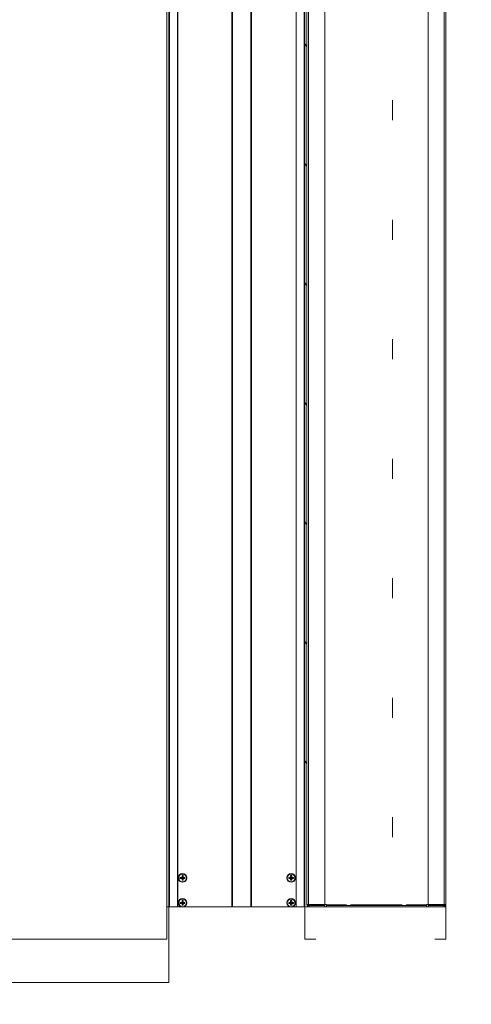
# Model space of a CAD drawing. Header units: millimetres. Extents: x -3034 to 546681, y -100001 to 133386.
# Tile 24 of 124: x 59753 to 60169, y -375 to 532. Entities that reach past the tile are written whole.
import ezdxf

# ---------------------------------------------------------------- set-up
doc = ezdxf.new("R2010")
doc.units = ezdxf.units.MM
doc.linetypes.add('ACAD_ISO03W100', pattern=[150, 60, -90])
for name, color, linetype in [('___INST__AR_podstawy', 3, 'Continuous'), ('ELEK CIENKIE', 80, 'Continuous'), ('ELEK ODGROMÓWKA', 214, 'Continuous')]:
    doc.layers.add(name, color=color, linetype=linetype)

# ---------------------------------------------------------------- blocks, each defined once
blk = doc.blocks.new('iglice')
at = {"layer": 'ELEK CIENKIE', "color": 232, "linetype": 'ACAD_ISO03W100', "ltscale": 3}
blk.add_circle((-52800.32, 20728.75), 7540, dxfattribs=at)
blk = doc.blocks.new('wentDACH')
at = {"color": 8, "lineweight": 9}
for p, q in [((-126145.95, 44173.48), (-126145.95, 43085.48)), ((-126143.95, 44173.48), (-126143.95, 43085.48)), ((-126018.95, 44173.48), (-126018.95, 43085.48)), ((-125888.95, 44173.48), (-125888.95, 43085.48)), ((-126016.9, 43912.94), (-126016.9, 43917.89)), ((-126016.9, 43802.75), (-126016.9, 43807.71)), ((-126016.9, 43692.57), (-126016.9, 43697.53)), ((-126016.9, 43582.39), (-126016.9, 43587.35)), ((-126016.9, 43472.21), (-126016.9, 43477.16)), ((-126016.9, 43362.02), (-126016.9, 43366.98)), ((-126016.9, 43251.84), (-126016.9, 43256.8)), ((-125888.95, 43129.81), (-125888.95, 43144.14)), ((-126143.95, 43115.48), (-126145.95, 43115.48)), ((-127999.95, 43085.48), (-126145.95, 43085.48)), ((-126143.95, 43085.48), (-126143.95, 43045.48)), ((-126018.95, 43085.48), (-126008.78, 43085.48)), ((-125888.95, 43085.48), (-125899.12, 43085.48)), ((-128001.95, 43045.48), (-126143.95, 43045.48))]:
    blk.add_line(p, q, dxfattribs=at)
at = {"color": 8, "linetype": 'Continuous', "lineweight": 9}
for p, q in [((-126143.95, 43115.48), (-126143.95, 44143.48)), ((-126143.45, 44143.48), (-126143.45, 43115.48)), ((-126136.2, 44143.48), (-126136.2, 43115.48)), ((-126135.95, 44143.48), (-126135.95, 43115.48)), ((-126085.95, 44143.48), (-126085.95, 43115.5)), ((-126085.45, 44143.48), (-126085.45, 43115.48)), ((-126068.45, 44143.48), (-126068.45, 43115.48)), ((-126067.95, 44143.48), (-126067.95, 43115.48)), ((-126026.95, 44143.48), (-126026.95, 43115.48)), ((-126026.7, 44143.48), (-126026.7, 43115.56)), ((-126019.45, 44143.48), (-126019.45, 43115.48)), ((-126018.95, 44143.48), (-126018.95, 43115.48)), ((-126018.95, 43115.48), (-126018.95, 44143.48)), ((-126016.9, 44141.83), (-126016.9, 43117.13)), ((-126015.37, 44141.38), (-126015.37, 43117.58)), ((-126000.53, 44141.38), (-126000.53, 43117.58)), ((-125905.33, 44141.38), (-125905.33, 43117.58)), ((-125890.49, 44141.38), (-125890.49, 43117.58)), ((-125888.95, 44143.48), (-125888.95, 43115.48)), ((-126016.9, 43908.48), (-126017.32, 43908.91)), ((-126016.9, 43908.48), (-126017.32, 43908.91)), ((-125938.08, 43840.62), (-125938.08, 43859.07)), ((-126016.9, 43798.3), (-126017.32, 43798.72)), ((-126016.9, 43798.3), (-126017.32, 43798.72)), ((-125938.08, 43730.44), (-125938.08, 43748.88)), ((-126016.9, 43688.12), (-126017.32, 43688.54)), ((-126016.9, 43688.12), (-126017.32, 43688.54)), ((-125938.08, 43620.25), (-125938.08, 43638.7)), ((-126016.9, 43577.94), (-126017.32, 43578.36)), ((-126016.9, 43577.94), (-126017.32, 43578.36)), ((-125938.08, 43510.07), (-125938.08, 43528.52)), ((-126016.9, 43467.76), (-126017.32, 43468.18)), ((-126016.9, 43467.76), (-126017.32, 43468.18)), ((-125938.08, 43399.89), (-125938.08, 43418.34)), ((-126016.9, 43357.57), (-126017.32, 43357.99)), ((-126016.9, 43357.57), (-126017.32, 43357.99)), ((-125938.08, 43289.71), (-125938.08, 43308.16)), ((-126016.9, 43247.39), (-126017.32, 43247.81)), ((-126016.9, 43247.39), (-126017.32, 43247.81)), ((-125938.08, 43179.53), (-125938.08, 43197.97)), ((-126133.6, 43142.35), (-126133.59, 43142.48)), ((-126133.6, 43142.23), (-126133.6, 43142.35)), ((-126133.6, 43142.1), (-126133.6, 43142.23)), ((-126133.6, 43141.98), (-126133.6, 43142.1)), ((-126133.6, 43141.85), (-126133.6, 43141.98)), ((-126133.6, 43141.73), (-126133.6, 43141.85)), ((-126133.6, 43141.6), (-126133.6, 43141.73)), ((-126133.59, 43141.48), (-126133.6, 43141.6)), ((-126133.59, 43142.48), (-126129.31, 43142.48)), ((-126133.59, 43141.48), (-126129.31, 43141.48)), ((-126132.45, 43142.48), (-126132.45, 43141.48)), ((-126131.95, 43139.84), (-126131.95, 43144.12)), ((-126131.78, 43144.12), (-126131.95, 43144.12)), ((-126131.95, 43142.98), (-126130.95, 43142.98)), ((-126130.95, 43142.48), (-126131.95, 43141.48)), ((-126131.95, 43142.48), (-126130.95, 43141.48)), ((-126131.95, 43141.98), (-126130.95, 43141.98)), ((-126131.95, 43140.98), (-126130.95, 43140.98)), ((-126131.62, 43144.13), (-126131.78, 43144.12)), ((-126131.45, 43144.13), (-126131.62, 43144.13)), ((-126131.28, 43144.13), (-126131.45, 43144.13)), ((-126131.45, 43142.48), (-126131.45, 43141.48)), ((-126131.12, 43144.12), (-126131.28, 43144.13)), ((-126130.95, 43144.12), (-126131.12, 43144.12)), ((-126130.95, 43139.84), (-126130.95, 43144.12)), ((-126130.45, 43142.48), (-126130.45, 43141.48)), ((-126129.31, 43142.48), (-126129.31, 43142.35)), ((-126129.31, 43142.35), (-126129.3, 43142.23)), ((-126129.3, 43141.73), (-126129.31, 43141.6)), ((-126129.31, 43141.6), (-126129.31, 43141.48)), ((-126129.3, 43142.23), (-126129.3, 43142.1)), ((-126129.3, 43142.1), (-126129.3, 43141.98)), ((-126129.3, 43141.98), (-126129.3, 43141.85)), ((-126129.3, 43141.85), (-126129.3, 43141.73)), ((-126033.6, 43142.35), (-126033.59, 43142.48)), ((-126033.6, 43142.23), (-126033.6, 43142.35)), ((-126033.6, 43142.1), (-126033.6, 43142.23)), ((-126033.6, 43141.98), (-126033.6, 43142.1)), ((-126033.6, 43141.85), (-126033.6, 43141.98)), ((-126033.6, 43141.73), (-126033.6, 43141.85)), ((-126033.6, 43141.6), (-126033.6, 43141.73)), ((-126033.59, 43141.48), (-126033.6, 43141.6)), ((-126033.59, 43142.48), (-126029.31, 43142.48)), ((-126033.59, 43141.48), (-126029.31, 43141.48)), ((-126032.45, 43142.48), (-126032.45, 43141.48)), ((-126031.95, 43139.84), (-126031.95, 43144.12)), ((-126031.78, 43144.12), (-126031.95, 43144.12)), ((-126031.95, 43142.98), (-126030.95, 43142.98)), ((-126031.95, 43142.48), (-126030.95, 43141.48)), ((-126030.95, 43142.48), (-126031.95, 43141.48)), ((-126031.95, 43141.98), (-126030.95, 43141.98)), ((-126031.95, 43140.98), (-126030.95, 43140.98)), ((-126031.62, 43144.13), (-126031.78, 43144.12)), ((-126031.45, 43144.13), (-126031.62, 43144.13)), ((-126031.28, 43144.13), (-126031.45, 43144.13)), ((-126031.45, 43142.48), (-126031.45, 43141.48)), ((-126031.12, 43144.12), (-126031.28, 43144.13)), ((-126030.95, 43144.12), (-126031.12, 43144.12)), ((-126030.95, 43139.84), (-126030.95, 43144.12)), ((-126030.45, 43142.48), (-126030.45, 43141.48)), ((-126029.31, 43142.48), (-126029.31, 43142.35)), ((-126029.31, 43142.35), (-126029.3, 43142.23)), ((-126029.3, 43141.73), (-126029.31, 43141.6)), ((-126029.31, 43141.6), (-126029.31, 43141.48)), ((-126029.3, 43142.23), (-126029.3, 43142.1)), ((-126029.3, 43142.1), (-126029.3, 43141.98)), ((-126029.3, 43141.98), (-126029.3, 43141.85)), ((-126029.3, 43141.85), (-126029.3, 43141.73)), ((-126131.95, 43139.84), (-126131.78, 43139.83)), ((-126131.78, 43139.83), (-126131.62, 43139.83)), ((-126131.62, 43139.83), (-126131.45, 43139.83)), ((-126131.45, 43139.83), (-126131.28, 43139.83)), ((-126131.28, 43139.83), (-126131.12, 43139.83)), ((-126131.12, 43139.83), (-126130.95, 43139.84)), ((-126031.95, 43139.84), (-126031.78, 43139.83)), ((-126031.78, 43139.83), (-126031.62, 43139.83)), ((-126031.62, 43139.83), (-126031.45, 43139.83)), ((-126031.45, 43139.83), (-126031.28, 43139.83)), ((-126031.28, 43139.83), (-126031.12, 43139.83)), ((-126031.12, 43139.83), (-126030.95, 43139.84)), ((-126133.38, 43115.48), (-126143.95, 43115.48)), ((-126133.6, 43119.35), (-126133.59, 43119.48)), ((-126133.6, 43119.23), (-126133.6, 43119.35)), ((-126133.6, 43119.1), (-126133.6, 43119.23)), ((-126133.6, 43118.98), (-126133.6, 43119.1)), ((-126133.6, 43118.85), (-126133.6, 43118.98)), ((-126133.6, 43118.73), (-126133.6, 43118.85)), ((-126133.6, 43118.6), (-126133.6, 43118.73)), ((-126133.59, 43118.48), (-126133.6, 43118.6)), ((-126133.59, 43119.48), (-126129.31, 43119.48)), ((-126133.59, 43118.48), (-126129.31, 43118.48)), ((-126132.45, 43119.48), (-126132.45, 43118.48)), ((-126131.95, 43116.84), (-126131.95, 43121.12)), ((-126131.78, 43121.12), (-126131.95, 43121.12)), ((-126131.95, 43119.98), (-126130.95, 43119.98)), ((-126130.95, 43119.48), (-126131.95, 43118.48)), ((-126131.95, 43119.48), (-126130.95, 43118.48)), ((-126131.95, 43118.98), (-126130.95, 43118.98)), ((-126131.95, 43117.98), (-126130.95, 43117.98)), ((-126131.95, 43116.84), (-126131.78, 43116.83)), ((-126131.62, 43121.13), (-126131.78, 43121.12)), ((-126131.78, 43116.83), (-126131.62, 43116.83)), ((-126131.45, 43121.13), (-126131.62, 43121.13)), ((-126131.62, 43116.83), (-126131.45, 43116.83)), ((-126131.28, 43121.13), (-126131.45, 43121.13)), ((-126131.45, 43119.48), (-126131.45, 43118.48)), ((-126131.45, 43116.83), (-126131.28, 43116.83)), ((-126131.12, 43121.12), (-126131.28, 43121.13)), ((-126131.28, 43116.83), (-126131.12, 43116.83)), ((-126130.95, 43121.12), (-126131.12, 43121.12)), ((-126131.12, 43116.83), (-126130.95, 43116.84)), ((-126130.95, 43116.84), (-126130.95, 43121.12)), ((-126130.45, 43119.48), (-126130.45, 43118.48)), ((-126033.38, 43115.48), (-126129.52, 43115.48)), ((-126129.31, 43119.48), (-126129.31, 43119.35)), ((-126129.31, 43119.35), (-126129.3, 43119.23)), ((-126129.3, 43118.73), (-126129.31, 43118.6)), ((-126129.31, 43118.6), (-126129.31, 43118.48)), ((-126129.3, 43119.23), (-126129.3, 43119.1)), ((-126129.3, 43119.1), (-126129.3, 43118.98)), ((-126129.3, 43118.98), (-126129.3, 43118.85)), ((-126129.3, 43118.85), (-126129.3, 43118.73)), ((-126033.6, 43119.35), (-126033.59, 43119.48)), ((-126033.6, 43119.23), (-126033.6, 43119.35)), ((-126033.6, 43119.1), (-126033.6, 43119.23)), ((-126033.6, 43118.98), (-126033.6, 43119.1)), ((-126033.6, 43118.85), (-126033.6, 43118.98)), ((-126033.6, 43118.73), (-126033.6, 43118.85)), ((-126033.6, 43118.6), (-126033.6, 43118.73)), ((-126033.59, 43118.48), (-126033.6, 43118.6)), ((-126033.59, 43119.48), (-126029.31, 43119.48)), ((-126033.59, 43118.48), (-126029.31, 43118.48)), ((-126032.45, 43119.48), (-126032.45, 43118.48)), ((-126031.95, 43116.84), (-126031.95, 43121.12)), ((-126031.78, 43121.12), (-126031.95, 43121.12)), ((-126031.95, 43119.98), (-126030.95, 43119.98)), ((-126031.95, 43119.48), (-126030.95, 43118.48)), ((-126030.95, 43119.48), (-126031.95, 43118.48)), ((-126031.95, 43118.98), (-126030.95, 43118.98)), ((-126031.95, 43117.98), (-126030.95, 43117.98)), ((-126031.95, 43116.84), (-126031.78, 43116.83)), ((-126031.62, 43121.13), (-126031.78, 43121.12)), ((-126031.78, 43116.83), (-126031.62, 43116.83)), ((-126031.45, 43121.13), (-126031.62, 43121.13)), ((-126031.62, 43116.83), (-126031.45, 43116.83)), ((-126031.28, 43121.13), (-126031.45, 43121.13)), ((-126031.45, 43119.48), (-126031.45, 43118.48)), ((-126031.45, 43116.83), (-126031.28, 43116.83)), ((-126031.12, 43121.12), (-126031.28, 43121.13)), ((-126031.28, 43116.83), (-126031.12, 43116.83)), ((-126030.95, 43121.12), (-126031.12, 43121.12)), ((-126031.12, 43116.83), (-126030.95, 43116.84)), ((-126030.95, 43116.84), (-126030.95, 43121.12)), ((-126030.45, 43119.48), (-126030.45, 43118.48)), ((-126018.95, 43115.48), (-126029.52, 43115.48)), ((-126029.31, 43119.48), (-126029.31, 43119.35)), ((-126029.31, 43119.35), (-126029.3, 43119.23)), ((-126029.3, 43118.73), (-126029.31, 43118.6)), ((-126029.31, 43118.6), (-126029.31, 43118.48)), ((-126029.3, 43119.23), (-126029.3, 43119.1)), ((-126029.3, 43119.1), (-126029.3, 43118.98)), ((-126029.3, 43118.98), (-126029.3, 43118.85)), ((-126029.3, 43118.85), (-126029.3, 43118.73)), ((-125888.95, 43115.48), (-126018.95, 43115.48)), ((-126016.9, 43117.58), (-126000.53, 43117.58)), ((-126016.9, 43117.13), (-126015.88, 43117.13)), ((-126015.88, 43117.13), (-126015.88, 43117.58)), ((-126015.37, 43116.58), (-126000.53, 43116.58)), ((-125890.49, 43115.48), (-126015.37, 43115.48)), ((-126014.95, 43115.48), (-126014.95, 43116.58)), ((-126000.53, 43117.58), (-125998.99, 43117.58)), ((-126000.53, 43115.48), (-126000.53, 43116.58)), ((-125998.99, 43115.48), (-125998.99, 43117.58)), ((-125980.51, 43117.13), (-125998.99, 43117.13)), ((-125998.99, 43116.58), (-125906.86, 43116.58)), ((-125929.32, 43117.13), (-125976.78, 43117.13)), ((-125906.86, 43117.13), (-125925.6, 43117.13)), ((-125906.86, 43115.48), (-125906.86, 43117.58)), ((-125905.33, 43117.58), (-125906.86, 43117.58)), ((-125905.33, 43117.58), (-125889.03, 43117.58)), ((-125905.33, 43115.48), (-125905.33, 43116.58)), ((-125905.33, 43116.58), (-125890.49, 43116.58)), ((-125890.9, 43115.48), (-125890.9, 43116.58)), ((-125889.97, 43117.13), (-125889.97, 43117.58)), ((-125888.95, 43117.13), (-125889.97, 43117.13))]:
    blk.add_line(p, q, dxfattribs=at)
for centre, radius in [((-126131.45, 43141.98), 4), ((-126131.45, 43141.98), 3.55), ((-126031.45, 43141.98), 4), ((-126031.45, 43141.98), 3.55), ((-126131.45, 43118.98), 4), ((-126031.45, 43118.98), 4), ((-126131.45, 43118.98), 3.55), ((-126031.45, 43118.98), 3.55)]:
    blk.add_circle(centre, radius, dxfattribs=at)
at = {"color": 8, "linetype": 'Continuous', "lineweight": 9, "extrusion": (0, 0, -1)}
for centre, major_axis, start_param, end_param in [((-126013.83, 43912.94), (0, -5.51), 0.750492, 1.570796), ((-126013.83, 43912.94), (0, -5.51), 0.750492, 1.570796), ((-126013.83, 43802.75), (0, -5.51), 0.750492, 1.570796), ((-126013.83, 43802.75), (0, -5.51), 0.750492, 1.570796), ((-126013.83, 43692.57), (0, -5.51), 0.750492, 1.570796), ((-126013.83, 43692.57), (0, -5.51), 0.750492, 1.570796), ((-126013.83, 43582.39), (0, -5.51), 0.750492, 1.570796), ((-126013.83, 43582.39), (0, -5.51), 0.750492, 1.570796), ((-126013.83, 43472.21), (0, -5.51), 0.750492, 1.570796), ((-126013.83, 43472.21), (0, -5.51), 0.750492, 1.570796), ((-126013.83, 43362.02), (0, -5.51), 0.750492, 1.570796), ((-126013.83, 43362.02), (0, -5.51), 0.750492, 1.570796), ((-126013.83, 43251.84), (0, -5.51), 0.750492, 1.570796), ((-126013.83, 43251.84), (0, -5.51), 0.750492, 1.570796), ((-126015.37, 43117.13), (0, -1.65), 0, 1.570796), ((-126015.37, 43117.13), (0, -0.551), 0, 1.570796), ((-125890.49, 43117.13), (0, -0.551), 4.712389, 6.283185), ((-125890.49, 43117.13), (0, -1.65), 4.871666, 6.283185)]:
    blk.add_ellipse(centre, major_axis=major_axis, ratio=0.929027, start_param=start_param, end_param=end_param, dxfattribs=at)

msp = doc.modelspace()

# ---------------------------------------------------------------- block references
at = {"layer": '___INST__AR_podstawy', "color": 210, "lineweight": 40}
msp.add_blockref('wentDACH', (186034.592, -43400.942), dxfattribs=at)
at = {"layer": 'ELEK ODGROMÓWKA'}
msp.add_blockref('iglice', (111335.99, -24243.943), dxfattribs=at)

doc.saveas('drawing.dxf')
